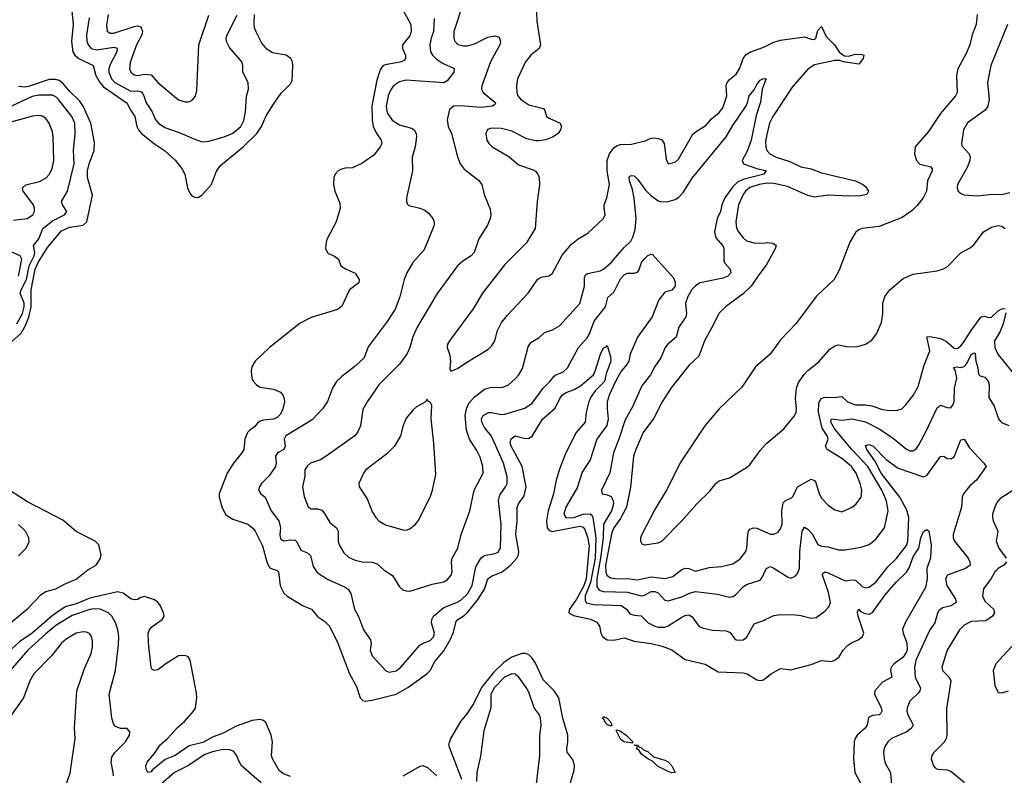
# Model space of a CAD drawing. Header units: inches. Extents: x 1245430 to 1420861, y 606325 to 671315.
# Tile 222 of 256: x 1355617 to 1361405, y 645354 to 649799. Entities that reach past the tile are written whole.
import ezdxf

# ---------------------------------------------------------------- set-up
doc = ezdxf.new("R2010")
doc.units = ezdxf.units.IN
doc.header["$MEASUREMENT"] = 0
doc.layers.add('B3654', color=7, linetype='Continuous')
doc.layers.add('B3664', color=7, linetype='Continuous')

msp = doc.modelspace()

# ---------------------------------------------------------------- linework, layer by layer
at = {"layer": 'B3654', "color": 5}
for points, elevation in [([(1358221.8, 649890), (1358170.1, 649730), (1358168.6, 649690), (1358173.5, 649673.5), (1358192.7, 649652.7), (1358225.3, 649645.3), (1358250, 649645.7), (1358290, 649657.1), (1358370, 649695), (1358410, 649703.2), (1358435.8, 649695.8), (1358444, 649670), (1358439.6, 649650), (1358384.5, 649550), (1358333.6, 649410), (1358332.3, 649390), (1358341.8, 649370), (1358410, 649314.3), (1358414, 649310), (1358410, 649299.3), (1358396, 649290), (1358330, 649281.8), (1358208.2, 649291.8), (1358170.1, 649289.9), (1358144, 649270), (1358130.2, 649210), (1358136.8, 649170), (1358155.6, 649130), (1358191, 648991), (1358206.5, 648950), (1358230, 648919.5), (1358315.2, 648855.2), (1358334, 648830), (1358348.4, 648770), (1358383.4, 648683.4), (1358386.7, 648650), (1358383.1, 648630), (1358366.7, 648590), (1358316, 648510), (1358288.4, 648430), (1358270.4, 648410), (1358222, 648378), (1358191.8, 648350), (1358071.2, 648188.8), (1357952.9, 647990), (1357927.7, 647932.3), (1357911.1, 647870), (1357893.8, 647830), (1357850, 647772.1), (1357727.6, 647650), (1357659.6, 647550), (1357635, 647505), (1357620.7, 647410), (1357605.3, 647374.7), (1357586.7, 647350), (1357419.5, 647230), (1357384.6, 647210), (1357326.3, 647190), (1357310, 647174.8), (1357293.4, 647150), (1357293.4, 647113.4), (1357280.7, 647050), (1357290, 646994), (1357312.1, 646932.1), (1357330, 646922), (1357370, 646920.6), (1357392.6, 646912.6), (1357410, 646893.7), (1357441.1, 646841.1), (1357478.9, 646810), (1357490.2, 646790), (1357490.2, 646730), (1357496.2, 646710), (1357523, 646663), (1357550, 646637.2), (1357590, 646618.4), (1357630, 646610.2), (1357690, 646607.5), (1357718, 646598), (1357760.4, 646560.4), (1357809, 646529), (1357850, 646461.6), (1357870, 646445.3), (1357890, 646438.9), (1357910, 646437.4), (1357930, 646442.3), (1358041.3, 646478.7), (1358110, 646492), (1358130, 646503.1), (1358154, 646530), (1358159.3, 646550), (1358155.8, 646610), (1358159.3, 646630), (1358192.8, 646690), (1358212.4, 646770), (1358264.1, 646910), (1358287.9, 647030), (1358342.4, 647130), (1358340.2, 647170), (1358325, 647225), (1358304.9, 647264.9), (1358262, 647330), (1358244.4, 647384.4), (1358236.6, 647470), (1358243.9, 647510), (1358258.2, 647541.8), (1358290, 647580.7), (1358350, 647625.4), (1358390, 647636.9), (1358450, 647635.3), (1358470, 647640.3), (1358490, 647650.3), (1358530, 647685.7), (1358552, 647710), (1358573.6, 647746.4), (1358605.8, 647874.2), (1358621.3, 647898.7), (1358670, 647928.5), (1358702.2, 647957.8), (1358750, 647973.8), (1358790, 647998), (1358910, 648128.9), (1358937.9, 648230), (1358937.3, 648282.7), (1358943.3, 648296.7), (1358954.9, 648305.1), (1359030, 648321.4), (1359050, 648331.9), (1359094.2, 648370), (1359170, 648457.7), (1359210, 648496.5), (1359221.5, 648518.5), (1359234.7, 648565.3), (1359240.7, 648630), (1359229.2, 648749.2), (1359218.7, 648798.7), (1359201.3, 648850), (1359199.5, 648870), (1359203.5, 648876.5), (1359210, 648882), (1359230, 648879.3), (1359250, 648860.5), (1359296.3, 648796.3), (1359326.3, 648766.3), (1359370, 648733.9), (1359390, 648727.3), (1359430, 648728.7), (1359470, 648740.7), (1359490, 648752.6), (1359517.6, 648782.4), (1359570, 648865.6), (1359769.9, 649110), (1359804.6, 649170), (1359888.1, 649291.9), (1359896.5, 649310), (1359904.8, 649350), (1359935, 649385), (1359950, 649416.9), (1359970, 649442.3), (1359990, 649452.4), (1360000, 649450.8)], 860), ([(1355924.5, 649850), (1355931, 649770), (1355922.3, 649670), (1355929.6, 649610), (1355940.7, 649590), (1355964, 649570), (1356049.1, 649529.1), (1356065.4, 649470), (1356087.4, 649430), (1356110, 649403.5), (1356248.2, 649308.2), (1356266.4, 649270), (1356295, 649230), (1356306.5, 649170), (1356316.3, 649150), (1356333.6, 649130), (1356410, 649068.1), (1356468.1, 649028.1), (1356531.3, 648971.3), (1356570, 648923.8), (1356588.9, 648890), (1356603.7, 648810), (1356618.3, 648778.4), (1356630, 648763.2), (1356650, 648752.2), (1356670, 648755), (1356690, 648767.6), (1356745.2, 648830), (1356773.5, 648906.5), (1356798.6, 648941.4), (1356930, 649050.1), (1357011.1, 649130), (1357038.6, 649170), (1357067.1, 649232.8), (1357110, 649301.6), (1357154.3, 649365.7), (1357210, 649421.6), (1357218.7, 649441.3), (1357222.9, 649530), (1357220.8, 649550), (1357211.8, 649570), (1357183.1, 649590), (1357103.3, 649603.3), (1357070, 649624.2), (1357040.7, 649660.7), (1357006.8, 649726.8), (1356997.7, 649750), (1356995, 649775), (1356997.8, 649830)], 820), ([(1356025.6, 649810), (1356010.1, 649710), (1356011.5, 649671.5), (1356018.9, 649650), (1356037.2, 649630), (1356070, 649621.1), (1356170, 649636.8), (1356191.1, 649631.1), (1356188.8, 649610), (1356150, 649535.8), (1356141.9, 649510), (1356140.9, 649490), (1356156.2, 649450), (1356176.8, 649430), (1356270, 649378.7), (1356310, 649379.6), (1356333.3, 649373.3), (1356347.5, 649350), (1356361, 649310), (1356395.7, 649255.7), (1356413, 649213), (1356433.8, 649190), (1356470, 649164.7), (1356555.4, 649135.4), (1356650, 649092.9), (1356690, 649080.3), (1356730, 649083.6), (1356819.3, 649110), (1356870, 649131.5), (1356917.2, 649170), (1356934.9, 649205.1), (1356943.9, 649256.1), (1356950.7, 649349.3), (1356962.2, 649390), (1356959.7, 649430), (1356929.6, 649490), (1356929.6, 649530), (1356923.6, 649550), (1356850, 649634.7), (1356832.8, 649670), (1356830.7, 649690), (1356836.2, 649710), (1356895.3, 649824.7)], 840), ([(1356138.1, 649830), (1356126.7, 649766.7), (1356131.7, 649731.7), (1356150, 649719), (1356170, 649720.1), (1356290, 649759.4), (1356310, 649763.1), (1356330, 649756.9), (1356338.6, 649730), (1356335, 649710), (1356303.6, 649650), (1356267.4, 649547.4), (1356263.2, 649510), (1356270.2, 649490), (1356290, 649474.7), (1356310, 649470.9), (1356350, 649478.5), (1356390, 649474.4), (1356430, 649428.3), (1356550, 649326.9), (1356590, 649314.9), (1356610, 649314.4), (1356630, 649323), (1356651.4, 649348.6), (1356658, 649382), (1356670.6, 649650), (1356730, 649825.5)], 860), ([(1357870, 649856.5), (1357916.2, 649770), (1357919.2, 649730), (1357910, 649703.5), (1357867.4, 649650), (1357867.2, 649630), (1357884.7, 649590), (1357886, 649570), (1357879.5, 649560.5), (1357861, 649550), (1357766.5, 649533.5), (1357752.6, 649527.4), (1357736.4, 649503.6), (1357717, 649443), (1357687.5, 649292.5), (1357688.6, 649208.6), (1357695, 649170), (1357712.7, 649132.7), (1357741.3, 649090), (1357745.3, 649070), (1357736, 649050), (1357698.7, 649001.3), (1357628, 648952), (1357573.6, 648926.4), (1357530, 648924.4), (1357502.4, 648917.6), (1357488.5, 648910), (1357472.2, 648890), (1357463.6, 648870), (1357461.5, 648830), (1357468.9, 648790), (1357499, 648719), (1357500.8, 648690), (1357477.5, 648610), (1357425.4, 648510), (1357418.6, 648490), (1357415.8, 648450), (1357430, 648424), (1357467.5, 648407.5), (1357491.3, 648390), (1357506, 648350), (1357536, 648330), (1357590, 648307.3), (1357612.2, 648270), (1357610.4, 648250), (1357555.5, 648210), (1357510, 648114), (1357498, 648102), (1357485.8, 648094.2), (1357330, 648046), (1357266.2, 648013.8), (1357085.5, 647870), (1357000.8, 647790), (1356982.5, 647757.4), (1356977.4, 647730), (1356981.3, 647690), (1356990, 647671.8), (1357010, 647650.2), (1357030, 647637.6), (1357110, 647625.8), (1357150, 647607), (1357164.6, 647590), (1357172.9, 647570), (1357174, 647550), (1357165, 647510), (1357150, 647477.7), (1357130, 647458), (1357110, 647448.3), (1357050, 647443.4), (1357030, 647437.3), (1357014.3, 647425.7), (1356997.3, 647402.7), (1356970, 647384.8), (1356956.8, 647370), (1356940.5, 647330), (1356934.3, 647270), (1356923.2, 647250), (1356873.4, 647190), (1356837.7, 647130), (1356789.1, 647009.1), (1356788.9, 646990), (1356806.7, 646926.7), (1356830, 646885.2), (1356870, 646860.6), (1356958.3, 646830), (1356988.2, 646808.2), (1357002.3, 646790), (1357044.2, 646704.2), (1357070.1, 646610), (1357082.4, 646582.4), (1357090, 646572.6), (1357130, 646557.6), (1357138, 646550), (1357147.5, 646467.5), (1357170, 646426), (1357190, 646406.7), (1357283.8, 646350), (1357332.4, 646330), (1357368.5, 646288.5), (1357410, 646260.9), (1357438, 646230), (1357487.2, 646130), (1357555.2, 645950), (1357596.7, 645876.7), (1357619.7, 645810), (1357634.1, 645794.1), (1357650, 645789.3), (1357690, 645794.8), (1357830, 645830.1), (1357898.2, 645870), (1358010.8, 645950), (1358029.9, 645970.1), (1358057.6, 646022.4), (1358110, 646085.7), (1358147.8, 646150), (1358166.2, 646190), (1358182.3, 646257.7), (1358192.4, 646270), (1358230, 646292.7), (1358250, 646311.3), (1358312.9, 646390), (1358350, 646449.1), (1358369.7, 646510.3), (1358390, 646524.3), (1358452.9, 646550), (1358501.9, 646590), (1358539.1, 646630), (1358549, 646650), (1358551, 646670), (1358533.6, 646770), (1358541.9, 646850), (1358542.1, 646930), (1358549.1, 646950), (1358582.9, 646997.1), (1358593.8, 647050), (1358571.4, 647170), (1358506.8, 647290), (1358501.4, 647310), (1358506.4, 647333.6), (1358530, 647350.3), (1358590, 647335), (1358610, 647336.2), (1358630, 647348.1), (1358690, 647449.4), (1358765.9, 647514.1), (1358791.8, 647570), (1358808.5, 647591.5), (1358830, 647606.1), (1358876.1, 647623.9), (1358914.9, 647645.1), (1358990.8, 647709.2), (1359001.1, 647730), (1359031.2, 647830), (1359050, 647867.7), (1359065.2, 647874.8), (1359070, 647882), (1359090, 647817.3), (1359092.5, 647790), (1359064.2, 647715.8), (1359054.5, 647670), (1359002.8, 647617.2), (1358977.3, 647582.7), (1358962.9, 647550), (1358946.3, 647490), (1358941.6, 647430), (1358889.3, 647370.7), (1358826.8, 647250), (1358790, 647155.1), (1358770.6, 647090), (1358754.4, 647010), (1358723.5, 646910), (1358713.6, 646850), (1358718.5, 646810), (1358730, 646793.5), (1358747.9, 646787.9), (1358910, 646819), (1358930, 646814.2), (1358939.2, 646799.2), (1358954.9, 646754.9), (1358964.1, 646704.1), (1358947.4, 646510), (1358932.8, 646467.2), (1358890, 646390.3), (1358849, 646330), (1358846.1, 646310), (1358873.6, 646293.6), (1358972.2, 646272.2), (1359010, 646253.6), (1359025.5, 646230), (1359032.8, 646190), (1359042.3, 646170), (1359070, 646150.7), (1359110.7, 646149.3), (1359170, 646162.7), (1359230, 646142), (1359328.7, 646128.6), (1359393.8, 646113.8), (1359450.8, 646090.8), (1359530, 646035), (1359646.6, 646006.6), (1359723.1, 645963.1), (1359870, 645956.9), (1359893, 645950), (1359950, 645914.9), (1359970, 645910.4), (1359990, 645915.8), (1360000, 645924)], 820), ([(1358654.6, 649845.4), (1358657.8, 649790), (1358679.2, 649650), (1358670.2, 649630), (1358622.8, 649590), (1358590.2, 649549.8), (1358544.2, 649450), (1358537.6, 649410), (1358539.2, 649370), (1358546.2, 649350), (1358562.3, 649330), (1358610, 649298), (1358695.7, 649275.7), (1358704.3, 649264.3), (1358714.9, 649230), (1358730, 649218.5), (1358794.6, 649190), (1358801.3, 649170), (1358796.5, 649150), (1358782.8, 649130), (1358750, 649106.8), (1358710, 649092.7), (1358670, 649086), (1358650, 649086.2), (1358598.4, 649098.4), (1358510, 649142.9), (1358450, 649158.2), (1358390, 649160.5), (1358368.2, 649151.8), (1358358, 649130), (1358363.2, 649090), (1358374.6, 649070), (1358395.3, 649050), (1358492.9, 648992.9), (1358550, 648945.2), (1358635.6, 648915.6), (1358650, 648906.7), (1358663.1, 648890), (1358670.2, 648870), (1358673.4, 648830), (1358659.6, 648730), (1358647.4, 648570), (1358595.2, 648484.8), (1358470, 648358), (1358338.7, 648190), (1358282.2, 648097.8), (1358143.1, 647910), (1358132.4, 647890), (1358130.5, 647870.5), (1358145.8, 647825.8), (1358150.4, 647789.6), (1358144.9, 647744.9), (1358151.6, 647731.6), (1358190, 647746.4), (1358239.1, 647780.9), (1358370, 647858), (1358390, 647877.3), (1358409.6, 647910), (1358425.1, 647970), (1358447.2, 648012.8), (1358482.1, 648057.9), (1358606, 648190), (1358661.6, 648270), (1358670, 648278.4), (1358690, 648286.4), (1358730, 648292.7), (1358750, 648308.2), (1358806.1, 648413.9), (1358862, 648478), (1358899.5, 648510), (1358958, 648542), (1359049.6, 648630), (1359058, 648650), (1359052.2, 648690), (1359054, 648710), (1359069, 648750), (1359083.9, 648830), (1359070.9, 648910), (1359071.5, 648970), (1359084.7, 649010), (1359110, 649044.2), (1359130, 649059.1), (1359150, 649064.7), (1359214.3, 649065.7), (1359294.5, 649085.5), (1359330, 649101.6), (1359350, 649103.8), (1359370, 649099.3), (1359391.9, 649091.9), (1359405.5, 649070), (1359418.5, 648978.5), (1359430, 648951.3), (1359470, 648960.7), (1359490, 648978.8), (1359574.8, 649125.2), (1359596.3, 649143.7), (1359650, 649176.9), (1359683.7, 649216.3), (1359730, 649252.9), (1359750, 649279.5), (1359774.1, 649350), (1359770.7, 649409.3), (1359774.5, 649425.5), (1359790, 649446.3), (1359830, 649478.4), (1359850, 649512.7), (1359869.9, 649570.1), (1359887.1, 649593), (1359910, 649607.8), (1359985.4, 649634.6), (1360000, 649641.8)], 880), ([(1358054.1, 649805.9), (1358050.1, 649730), (1358035.7, 649690), (1358027.6, 649650), (1358031.6, 649610), (1358043.5, 649590), (1358066.8, 649566.8), (1358102.5, 649542.5), (1358171.8, 649511.8), (1358169, 649490), (1358130, 649439.7), (1358110, 649427.1), (1357890, 649443.4), (1357850, 649433.6), (1357815.6, 649410), (1357796.7, 649383.3), (1357782.6, 649350), (1357771.7, 649290), (1357777.6, 649250), (1357806.5, 649206.5), (1357850, 649180.7), (1357920.3, 649160.3), (1357936.9, 649150), (1357948, 649130), (1357950.2, 649110), (1357942.6, 649050), (1357923.9, 648990), (1357926, 648910), (1357890.5, 648750), (1357890.6, 648730), (1357895.5, 648715.5), (1357905.3, 648705.3), (1357970.2, 648690.2), (1357998.4, 648678.4), (1358021.3, 648661.3), (1358045.7, 648630), (1358054.6, 648610), (1358054.6, 648590), (1357995.2, 648444.8), (1357928.9, 648370), (1357893.4, 648310), (1357878.3, 648270), (1357852, 648168), (1357823.7, 648096.3), (1357777.6, 648022.4), (1357666.2, 647873.8), (1357642, 647810), (1357590, 647759.7), (1357510, 647700.5), (1357478.7, 647670), (1357455.3, 647630), (1357426.6, 647553.4), (1357396.5, 647510), (1357335.9, 647444.1), (1357182.6, 647350), (1357171.3, 647330), (1357178.5, 647290), (1357170.2, 647270), (1357133.4, 647250), (1357122, 647230), (1357125.7, 647190), (1357120.8, 647170), (1357083.8, 647116.2), (1357039.6, 647070), (1357026.9, 647050), (1357021.5, 647030), (1357034, 647010), (1357060.3, 646990), (1357096.2, 646910), (1357140.2, 646850), (1357150.2, 646810), (1357146, 646770), (1357150, 646745.5), (1357170, 646733.1), (1357210, 646738.8), (1357236.3, 646736.3), (1357246.4, 646726.4), (1357270, 646678), (1357310, 646662), (1357327.5, 646647.5), (1357342.8, 646582.8), (1357366.2, 646546.2), (1357426.9, 646506.9), (1357530, 646460.7), (1357548.5, 646448.5), (1357562.9, 646422.9), (1357586, 646330), (1357608.7, 646288.7), (1357639.1, 646210), (1357679.6, 646150), (1357683.6, 646130), (1357678, 646090), (1357690, 646056.3), (1357770, 645967.6), (1357790, 645960.7), (1357830, 645967.9), (1357858.5, 645990), (1357970, 646119), (1357990, 646131.8), (1358030, 646147.4), (1358050, 646168.4), (1358055.1, 646190), (1358038, 646250), (1358039.8, 646270), (1358049.4, 646290.6), (1358110, 646340.7), (1358185.4, 646370), (1358210, 646384.2), (1358250, 646421.2), (1358278, 646470), (1358299.3, 646580.7), (1358330, 646632.4), (1358350, 646647.2), (1358410, 646659.1), (1358430, 646667.2), (1358443.9, 646690), (1358448.2, 646828.2), (1358431.1, 646970), (1358439, 647001), (1358473.2, 647050), (1358481.9, 647070), (1358483.4, 647110), (1358461.6, 647190), (1358390, 647348.7), (1358350, 647399.9), (1358334.5, 647430), (1358332.5, 647450), (1358342.1, 647470), (1358373, 647487), (1358390, 647488), (1358450, 647477), (1358470, 647478.9), (1358587.6, 647512.4), (1358630, 647542), (1358694.2, 647630), (1358734.5, 647670), (1358758.6, 647701.4), (1358769.8, 647710.2), (1358810, 647725.4), (1358837.8, 647750), (1358902.4, 647870), (1358953.1, 647926.9), (1358967.7, 647950), (1358994.4, 648025.6), (1359061.4, 648110), (1359075.1, 648164.9), (1359110, 648195.2), (1359150, 648275), (1359170, 648297.1), (1359190, 648307.5), (1359230, 648308.2), (1359250, 648313.1), (1359257.1, 648322.8), (1359271.8, 648370), (1359290, 648392.2), (1359310, 648411.9), (1359330, 648419.6), (1359336.4, 648416.4), (1359460.9, 648280.9), (1359470, 648254), (1359469.5, 648230), (1359450, 648207.6), (1359410, 648196.1), (1359374.7, 648150), (1359335.8, 648050), (1359249, 647931), (1359205, 647830), (1359197.3, 647790), (1359186.8, 647770), (1359153.5, 647730), (1359119.8, 647670), (1359082.3, 647590), (1359071.6, 647550), (1359070.1, 647510), (1359076.5, 647450), (1359069, 647411), (1359009.4, 647330), (1358971, 647210), (1358923.5, 647136.5), (1358894.4, 647045.6), (1358828.5, 646931.5), (1358816.1, 646890), (1358827.8, 646870), (1358850, 646867.4), (1358874, 646870), (1358930, 646889.1), (1358970, 646892.2), (1358982.4, 646882.4), (1358985.7, 646870), (1359003.7, 646750), (1358999.3, 646630), (1358973.1, 646486.9), (1358941, 646410), (1358941.6, 646381.6), (1358950, 646368.5), (1358990, 646358.2), (1359152.6, 646352.6), (1359183.9, 646330), (1359203.7, 646303.7), (1359230, 646294.7), (1359270, 646291.3), (1359311.8, 646250), (1359350, 646230.2), (1359370, 646225.3), (1359410, 646224.4), (1359430, 646232.2), (1359510, 646284.2), (1359530, 646294.1), (1359550, 646296.9), (1359570, 646286.7), (1359610.5, 646230), (1359630, 646220.8), (1359690, 646206.5), (1359770, 646204.2), (1359793.1, 646193.1), (1359818.5, 646158.5), (1359830, 646150.3), (1359847.9, 646147.9), (1359870, 646151.5), (1359890, 646164.2), (1359934.8, 646245.2), (1359990, 646264.7), (1360000, 646269.7)], 840), ([(1355570, 647904.2), (1355625.7, 647954.3), (1355650, 647994.8), (1355670.5, 648049.5), (1355684.5, 648110), (1355685.5, 648210), (1355707.9, 648330), (1355726, 648370), (1355780.9, 648459.1), (1355863, 648557), (1355910, 648577.6), (1355990, 648589.3), (1356011.2, 648610), (1356045.5, 648765.5), (1356016.7, 648870), (1356015.9, 648910), (1356025.2, 648950), (1356054.8, 649030), (1356056.5, 649076.5), (1356035.6, 649190), (1355991.1, 649290), (1355970, 649318.5), (1355910, 649378.1), (1355870, 649426.1), (1355850, 649440.7), (1355830, 649446.9), (1355790, 649446), (1355670, 649405.6), (1355650, 649401.5), (1355610, 649404.8)], 820), ([(1360000, 649437.2), (1359982.8, 649390), (1359972.8, 649312.8), (1359945.7, 649234.3), (1359917.8, 649090), (1359894.2, 649025.7), (1359864.1, 648970), (1359873, 648950), (1359950, 648922.6), (1360000, 648911.3)], 860), ([(1355601, 648010), (1355634.7, 648070), (1355643.6, 648110), (1355643.2, 648130), (1355620.3, 648190), (1355625.2, 648210), (1355656.8, 648270), (1355672.9, 648350), (1355702.2, 648410), (1355705.5, 648430), (1355698.8, 648470), (1355729.4, 648510), (1355752.5, 648570), (1355810, 648615.9), (1355881.1, 648650), (1355894, 648670), (1355869.8, 648710), (1355863.5, 648730), (1355899.1, 648790), (1355936.7, 648950), (1355933, 649030), (1355944.1, 649130), (1355940.5, 649190), (1355924.7, 649230), (1355845.6, 649330), (1355830, 649345), (1355810, 649354.2), (1355730, 649354), (1355690, 649346), (1355570, 649290.6)], 840), ([(1355581.1, 648618.9), (1355660.5, 648630), (1355695.3, 648650), (1355704.8, 648670), (1355705, 648690), (1355699.1, 648710), (1355638, 648790), (1355634.5, 648810), (1355653.9, 648826.1), (1355733.9, 648846.1), (1355772.5, 648867.5), (1355790, 648887.7), (1355801.4, 648910), (1355810, 648930.6), (1355817, 648970), (1355814.4, 649110), (1355810, 649138), (1355789.9, 649189.9), (1355770, 649217.2), (1355750, 649231.7), (1355730, 649235.9), (1355691.7, 649231.7), (1355530, 649185.2)], 860), ([(1360000, 648901.7), (1359992.2, 648890), (1359870, 648859), (1359837.8, 648842.2), (1359807.2, 648812.8), (1359762.1, 648750), (1359744.6, 648710), (1359736.2, 648670), (1359716.9, 648630), (1359702.5, 648550), (1359710, 648515.8), (1359748.8, 648470), (1359755.6, 648455.6), (1359757.5, 648377.5), (1359764, 648364), (1359794, 648330), (1359798.3, 648310), (1359780.3, 648290), (1359750, 648277.3), (1359617.1, 648250), (1359590, 648233.8), (1359568.6, 648211.4), (1359544, 648170), (1359530.3, 648130.3), (1359537.8, 648070), (1359534, 648050), (1359492.9, 647990), (1359475.6, 647930), (1359427.2, 647890), (1359411, 647870), (1359386.2, 647810), (1359350, 647758.3), (1359325, 647710), (1359275.3, 647644.7), (1359218.8, 647521.2), (1359176.3, 647443.7), (1359139.8, 647330), (1359107.7, 647250), (1359086.6, 647133.4), (1359037.6, 647030), (1359041.6, 647010), (1359070, 647004.4), (1359093.8, 646993.8), (1359105.8, 646970), (1359107.3, 646950), (1359095.6, 646910), (1359049.4, 646830), (1359046.9, 646750), (1359032.4, 646630), (1359010.3, 646510), (1359010, 646463.6), (1359023.5, 646443.5), (1359050, 646435.2), (1359190, 646430.1), (1359270, 646410.1), (1359290, 646413.9), (1359330, 646434.8), (1359350, 646435), (1359370, 646427), (1359410, 646383), (1359430, 646380.7), (1359510, 646403.9), (1359555.1, 646424.9), (1359590, 646435.5), (1359719.4, 646419.4), (1359790, 646401.3), (1359810, 646405.5), (1359824.2, 646415.8), (1359870, 646462.6), (1359890, 646476.8), (1359970, 646502), (1359982.2, 646517.8), (1360000, 646555.9)], 860), ([(1360000, 648834.7), (1359964, 648830), (1359910, 648810.7), (1359884.4, 648790), (1359869.7, 648770.3), (1359843.3, 648710), (1359827.4, 648610), (1359831.7, 648571.7), (1359842.8, 648550), (1359870, 648514.6), (1359890, 648497.3), (1359943.1, 648483.1), (1360000, 648486.6)], 880), ([(1355609.9, 648290), (1355630.3, 648390), (1355619.8, 648410), (1355570.7, 648430.7)], 860), ([(1360000, 648346.2), (1359961.6, 648298.4), (1359917.7, 648230), (1359870, 648186.2), (1359766.3, 648110), (1359726.9, 648070), (1359698.6, 648010), (1359642.3, 647910), (1359610, 647819.7), (1359550, 647763.5), (1359447.2, 647632.8), (1359394.2, 647550), (1359345.3, 647454.7), (1359283.2, 647370), (1359239.1, 647270), (1359226.1, 647230), (1359208.8, 647048.8), (1359184, 646930), (1359150, 646863.9), (1359109.7, 646810), (1359097.3, 646782.7), (1359060.9, 646590), (1359062.8, 646550), (1359068.5, 646530), (1359090, 646514.6), (1359130, 646510.1), (1359190, 646510.9), (1359250, 646504.3), (1359330, 646521.1), (1359410, 646510.6), (1359456, 646524), (1359510, 646564.3), (1359530, 646572.7), (1359550, 646571), (1359590, 646554.1), (1359670, 646576.8), (1359742, 646582), (1359810, 646597.6), (1359853.3, 646626.7), (1359885, 646670), (1359891.2, 646690), (1359897.3, 646770), (1359901.8, 646790), (1359910, 646801.7), (1359930, 646810.2), (1359950, 646807.7), (1360000, 646785.6)], 880), ([(1360000, 647805), (1359943.4, 647756.6), (1359862.5, 647637.5), (1359728.4, 647510), (1359644.8, 647410), (1359503.3, 647196.7), (1359419.8, 647030), (1359350, 646917.4), (1359274, 646770), (1359266.6, 646750), (1359265.7, 646730), (1359275.3, 646715.3), (1359290, 646709.5), (1359370, 646721.8), (1359392.2, 646730), (1359510, 646850.2), (1359597.5, 646950), (1359675.1, 647024.9), (1359710, 647070.2), (1359730, 647086), (1359790, 647103.2), (1359890, 647163.6), (1359910, 647180.3), (1359970, 647264.2), (1360000, 647297.2)], 920), ([(1355562.6, 646250), (1355664.4, 646335.6), (1355742.9, 646417), (1355770, 646434.4), (1355830, 646450.1), (1355881.1, 646478.9), (1355950, 646507.8), (1356017.9, 646562.1), (1356066.6, 646590), (1356092.2, 646630), (1356095.6, 646650), (1356081.6, 646710), (1356061.6, 646730), (1355950, 646788.7), (1355870, 646853.9), (1355662.9, 646962.9), (1355564.8, 647024.8)], 820), ([(1355610, 646644), (1355656, 646690), (1355673.4, 646726.6), (1355671.5, 646750), (1355651.3, 646790), (1355610, 646828)], 840), ([(1357210, 645346.6), (1357164.9, 645364.9), (1357142.9, 645382.8), (1357104.1, 645450), (1357098.3, 645470), (1357102.7, 645550), (1357096.2, 645590), (1357064.4, 645664.4), (1357050, 645676.4), (1357030, 645681), (1356983.8, 645676.2), (1356890, 645642.7), (1356816.6, 645603.4), (1356750, 645577.7), (1356693, 645547), (1356613.2, 645526.8), (1356531.1, 645470), (1356473.3, 645446.7), (1356396, 645384), (1356390, 645373.6), (1356370, 645369.2), (1356361.1, 645390), (1356359.1, 645410), (1356366, 645430), (1356412.9, 645487.1), (1356441.1, 645530), (1356486.4, 645570), (1356545, 645635), (1356586, 645670), (1356639.8, 645730), (1356650, 645750.8), (1356657.8, 645810), (1356656.5, 645836.5), (1356618.5, 646030), (1356607.3, 646050), (1356590, 646058.7), (1356550, 646055.8), (1356476.1, 646010), (1356430, 645974.4), (1356409.8, 645969.8), (1356396.8, 645976.8), (1356390, 645987), (1356373.6, 646133.6), (1356373.4, 646190), (1356380.2, 646210), (1356393.1, 646226.9), (1356454.7, 646270), (1356467, 646290), (1356462.8, 646310), (1356444.4, 646350), (1356430, 646372.3), (1356410, 646385), (1356350, 646404.7), (1356330, 646399.7), (1356310, 646388.2), (1356290, 646385.4), (1356270, 646392.3), (1356225.8, 646425.8), (1356192.1, 646432.1), (1356030, 646396.1), (1355950, 646362.4), (1355890, 646345.7), (1355867.2, 646332.8), (1355807.6, 646292.4), (1355691, 646190), (1355619, 646141), (1355550, 646078.1)], 820), ([(1356168.5, 645350), (1356167.2, 645370), (1356154.1, 645430), (1356159.8, 645460.2), (1356174.3, 645485.7), (1356238.9, 645550), (1356262, 645590), (1356265.2, 645610), (1356250, 645629), (1356210, 645629.4), (1356181.1, 645641.1), (1356170, 645653.2), (1356158.9, 645690), (1356143.5, 645830), (1356179.8, 645970), (1356198.7, 646121.3), (1356199.9, 646170), (1356194, 646210), (1356181, 646250), (1356158.5, 646290), (1356139.2, 646310), (1356090.4, 646330.4), (1356052.2, 646332.2), (1356030, 646328.4), (1355926.6, 646293.4), (1355830, 646234.3), (1355770, 646186), (1355666, 646090), (1355560.4, 645970)], 840), ([(1355890, 645299.1), (1355914.2, 645365.8), (1355942.4, 645570), (1355938.7, 645630), (1355952.8, 645850), (1355998, 645982), (1356038.4, 646070), (1356045.7, 646110), (1356045.6, 646145.6), (1356038.7, 646170), (1356027, 646187), (1356010, 646196.1), (1355990, 646198.4), (1355950, 646190.7), (1355890, 646154.2), (1355862.2, 646130), (1355803.9, 646056.1), (1355700.2, 645950), (1355676.9, 645910), (1355640.2, 645810), (1355569.2, 645710)], 860), ([(1358849, 645289), (1358876.3, 645383.7), (1358878.7, 645410), (1358870, 645441.7), (1358835.5, 645490), (1358832.7, 645510), (1358840.2, 645550), (1358839.9, 645590), (1358810.4, 645690), (1358786.4, 645810), (1358760.1, 645850), (1358695.1, 645915.1), (1358650, 646012.9), (1358630, 646043.4), (1358610, 646061.9), (1358590, 646069.9), (1358570, 646069.9), (1358510, 646048.8), (1358462.7, 646017.3), (1358402, 645958), (1358332, 645870), (1358285, 645775), (1358245.2, 645714.8), (1358208.3, 645670), (1358148.9, 645570), (1358138.6, 645530), (1358214.3, 645330)], 820), ([(1358651.6, 645270), (1358674, 645470), (1358675.1, 645584.9), (1358682.3, 645650), (1358679.3, 645690), (1358671.3, 645711.3), (1358641, 645750), (1358610, 645842.7), (1358595.1, 645870), (1358551.1, 645930), (1358530, 645948.4), (1358510, 645950.6), (1358468.1, 645930), (1358408.6, 645870), (1358387.4, 645830), (1358386, 645750), (1358345.5, 645614.5), (1358327, 645467), (1358305, 645370), (1358302.1, 645317.9)], 840), ([(1357037.3, 645310), (1356921.4, 645410), (1356908.7, 645430), (1356892.5, 645472.5), (1356874.7, 645494.7), (1356844.7, 645504.7), (1356804.4, 645504.4), (1356750, 645491.9), (1356704.7, 645475.3), (1356609.6, 645410.4), (1356526.9, 645370), (1356450, 645304.1)], 840), ([(1358070, 645350.6), (1358017.1, 645397.1), (1357988.7, 645408.7), (1357970, 645405.8), (1357870, 645349.5)], 820)]:
    msp.add_lwpolyline(points, dxfattribs=dict(at, elevation=elevation))
for points, elevation in [([(1358010, 647566), (1358002, 647550), (1357950, 647520.7), (1357930, 647503.6), (1357890, 647455.1), (1357870.6, 647410.6), (1357855.8, 647350), (1357820.4, 647290), (1357775, 647245), (1357652.4, 647150), (1357637.6, 647130), (1357610.5, 647070), (1357612.7, 647050), (1357659.6, 646979.6), (1357690, 646903.8), (1357710, 646870.4), (1357730, 646848.5), (1357767.2, 646827.2), (1357870, 646797.6), (1357890, 646796.4), (1357910, 646803.8), (1357944.5, 646830), (1357960.5, 646850), (1358029.7, 646990), (1358044.7, 647030), (1358063.9, 647123.9), (1358052.4, 647307.6), (1358036.3, 647450), (1358039.3, 647530), (1358030, 647548.7), (1358016.4, 647556.4)], 880), ([(1359090, 645643), (1359070, 645653.3), (1359055.8, 645670), (1359056.1, 645676.1), (1359045.1, 645690), (1359050, 645699.3), (1359070, 645690.2), (1359088.4, 645670), (1359097.6, 645650), (1359096, 645644)], 780), ([(1359216.4, 645543.6), (1359210, 645544.2), (1359168, 645550), (1359150, 645565.4), (1359123.8, 645616.2), (1359130, 645620.5), (1359150, 645613.4), (1359181.7, 645590), (1359220.7, 645550)], 780), ([(1359451.8, 645368.2), (1359430, 645375.1), (1359366.7, 645406.7), (1359337.1, 645437.1), (1359309.7, 645450), (1359270, 645480.5), (1359259.2, 645499.2), (1359245.4, 645510), (1359249, 645529), (1359229, 645531), (1359250, 645530.3), (1359259.1, 645519.1), (1359270, 645516.9), (1359283.9, 645503.9), (1359311.8, 645491.8), (1359342.6, 645462.6), (1359410, 645443.2), (1359430, 645432.2), (1359451.3, 645410), (1359470, 645369.6)], 780)]:
    msp.add_lwpolyline(points, close=True, dxfattribs=dict(at, elevation=elevation))
at = {"layer": 'B3664', "color": 5}
for points, elevation in [([(1361246.6, 649830), (1361239.3, 649770), (1361216.3, 649710), (1361202.3, 649650), (1361180.6, 649599.4), (1361131.2, 649510), (1361125, 649470), (1361129, 649370), (1361118.3, 649350), (1361030, 649246.2), (1360960.1, 649139.9), (1360882, 649050), (1360877.4, 649010), (1360889.3, 648969.3), (1360909.4, 648949.4), (1360973.6, 648933.6), (1360980.3, 648920.3), (1360981.6, 648910), (1360953, 648850), (1360947.1, 648790), (1360928.8, 648750), (1360893.8, 648706.2), (1360863.1, 648676.9), (1360804.2, 648635.8), (1360670, 648582), (1360570.2, 648569.8), (1360550, 648562), (1360530, 648547.3), (1360498, 648490), (1360434.9, 648325.1), (1360406, 648270), (1360299.2, 648170), (1360179.3, 648010), (1360090, 647914.5), (1360029.7, 647830.3), (1360000, 647805)], 920), ([(1361423.6, 649770), (1361325.8, 649530), (1361306.2, 649430), (1361315.9, 649330), (1361309.2, 649290.8), (1361293.3, 649266.7), (1361188.1, 649191.9), (1361165.8, 649150), (1361153.4, 649070), (1361155.9, 649055.9), (1361198.5, 649010), (1361204.5, 648990), (1361202.6, 648970), (1361186.2, 648930), (1361130.4, 648830), (1361127.7, 648810), (1361134.8, 648790), (1361154, 648774), (1361168.8, 648768.8), (1361250, 648762.4), (1361330, 648771.5), (1361390, 648770.3), (1361437.8, 648782.2)], 940), ([(1360000, 649641.8), (1360050, 649666.3), (1360090, 649678.2), (1360230, 649697.3), (1360270, 649683.9), (1360290, 649682.6), (1360296.4, 649690), (1360310, 649735.5), (1360330, 649757.6), (1360358.7, 649698.7), (1360407.1, 649650), (1360434.9, 649610), (1360450, 649596), (1360466.8, 649586.8), (1360490, 649583.5), (1360530, 649594.8), (1360570, 649594.3), (1360579.5, 649590), (1360575.8, 649570), (1360550, 649536.1), (1360460.7, 649550), (1360438, 649558), (1360410, 649559.3), (1360290, 649532), (1360250, 649507.8), (1360158, 649402), (1360043.9, 649230), (1360025.8, 649190), (1360010, 649122.7), (1360002.2, 649082.2), (1360003.2, 649050), (1360010.2, 649030), (1360027.6, 649010), (1360063.7, 648990), (1360144.4, 648964.4), (1360210, 648933.9), (1360270, 648920.7), (1360330, 648897.9), (1360530.7, 648850.7), (1360574, 648830), (1360590, 648817.4), (1360606.7, 648790), (1360596.3, 648770), (1360557.2, 648762.8), (1360490, 648759.6), (1360370, 648766.7), (1360290, 648754.8), (1360250, 648765), (1360130, 648816.3), (1360050, 648834), (1360010, 648836), (1360000, 648834.7)], 880), ([(1360000, 649450.8), (1360004.7, 649450), (1360000, 649437.2)], 860), ([(1360000, 648911.3), (1360005.5, 648910), (1360000, 648901.7)], 860), ([(1360000, 647297.2), (1360010, 647308.2), (1360110, 647391.7), (1360171.4, 647468.6), (1360181.2, 647490), (1360183.4, 647510), (1360177.8, 647570), (1360182.9, 647630), (1360195.8, 647664.2), (1360228.7, 647711.3), (1360250, 647734.6), (1360314.9, 647785.1), (1360380.3, 647859.7), (1360410, 647880.5), (1360430, 647885.7), (1360490, 647874.4), (1360543.3, 647876.7), (1360590, 647888.9), (1360627, 647913), (1360653.5, 647950), (1360683.3, 648016.7), (1360692.1, 648067.9), (1360691.6, 648130), (1360703.1, 648170), (1360732.2, 648210), (1360810, 648275.5), (1360870, 648301.2), (1361010, 648321.6), (1361047.9, 648332.1), (1361070, 648343.8), (1361150, 648428), (1361204.4, 648455.6), (1361226.6, 648473.4), (1361283.1, 648550), (1361330, 648577.6), (1361370, 648587.9), (1361390, 648583.6), (1361410.4, 648570)], 920), ([(1360000, 648486.6), (1360010, 648487.2), (1360044.3, 648484.3), (1360064.9, 648470), (1360059.2, 648450), (1360006.1, 648353.9), (1360000, 648346.2)], 880), ([(1360000, 646785.6), (1360030, 646772.3), (1360050, 646771.4), (1360075.4, 646784.6), (1360090, 646803.8), (1360098.9, 646830), (1360097.1, 646910), (1360104.5, 646955.5), (1360119.2, 646970), (1360153.8, 646986.2), (1360164.3, 646995.7), (1360190, 647051), (1360270, 647095.5), (1360290, 647088.7), (1360297, 647077), (1360317.2, 647010), (1360330, 646983.1), (1360370, 646943.1), (1360410, 646914.4), (1360450, 646903.1), (1360511.8, 646930), (1360535.1, 646950), (1360563, 646990), (1360567.2, 647030), (1360558.2, 647070), (1360535.4, 647130), (1360506.3, 647170), (1360450, 647217), (1360363.7, 647270), (1360355, 647290), (1360369.1, 647330.9), (1360364.1, 647350), (1360335.3, 647395.3), (1360313.1, 647490), (1360314.6, 647545.4), (1360329.4, 647570), (1360350, 647578.2), (1360403.7, 647576.3), (1360450, 647582.3), (1360483.9, 647550), (1360530, 647532.5), (1360590, 647532.5), (1360626.8, 647526.8), (1360690, 647505.7), (1360730, 647498.9), (1360778, 647502), (1360802.7, 647510), (1360824.7, 647530), (1360870, 647587.2), (1360899, 647641), (1360933.8, 647766.2), (1360968.4, 647850), (1360950, 647932.2), (1360970, 647935.7), (1361030, 647923.3), (1361064.6, 647904.6), (1361110, 647866.6), (1361130, 647864.6), (1361150, 647879.7), (1361170, 647906.4), (1361209.9, 647970), (1361270, 648051.5), (1361290, 648054.3), (1361310, 648047.6), (1361330, 648049.4), (1361370, 648086.8), (1361390, 648098.5), (1361410, 648099.3)], 880), ([(1361413.5, 648073.5), (1361399, 648010), (1361379.6, 647960.4), (1361348.6, 647908.6), (1361350, 647870.6), (1361368, 647830), (1361465.8, 647710)], 880), ([(1360000, 646555.9), (1360006.6, 646570), (1360021.5, 646578.5), (1360030, 646581.1), (1360050, 646572.6), (1360130, 646520.2), (1360150, 646512.9), (1360175.5, 646524.4), (1360190, 646541.6), (1360201.8, 646570), (1360203.4, 646670), (1360217.7, 646790), (1360230, 646813.4), (1360250, 646800.6), (1360274.9, 646774.9), (1360310, 646711.3), (1360330, 646702), (1360370, 646696.9), (1360430, 646680.2), (1360470, 646679.7), (1360563.7, 646696.3), (1360610, 646711.6), (1360650, 646743.1), (1360701.4, 646810), (1360722.1, 646910), (1360712, 646968), (1360685.4, 647030), (1360602.3, 647170), (1360508, 647270), (1360408.5, 647390), (1360386.5, 647430), (1360388.8, 647450), (1360450, 647442.9), (1360510, 647451.3), (1360590, 647433.1), (1360674.5, 647390), (1360754, 647334), (1360830, 647271.5), (1360850, 647261.7), (1360870, 647263.2), (1360890, 647276.9), (1360903, 647297), (1360942.3, 647370), (1361010, 647514.4), (1361030, 647531.8), (1361070, 647516.9), (1361090, 647516.1), (1361105.1, 647534.9), (1361110.4, 647550), (1361112.9, 647630), (1361125.4, 647690), (1361116, 647736), (1361106.8, 647753.2), (1361123.9, 647756.1), (1361150, 647752.7), (1361170, 647758), (1361184.4, 647775.6), (1361210, 647828.1), (1361230, 647838.7), (1361234.3, 647834.3), (1361238.4, 647790), (1361250.1, 647750), (1361252.8, 647712.8), (1361262.9, 647702.9), (1361290, 647694.9), (1361310, 647672), (1361315.7, 647650), (1361315.3, 647575.3), (1361345.6, 647525.6), (1361370.4, 647450), (1361389.1, 647429.1), (1361431.1, 647411.1)], 860), ([(1360000, 646269.7), (1360050, 646294.6), (1360090, 646299.5), (1360177.2, 646297.2), (1360210, 646293.4), (1360270, 646277), (1360298.8, 646281.2), (1360350, 646318.4), (1360374.6, 646345.4), (1360384.5, 646370), (1360371.9, 646428.1), (1360336.2, 646530), (1360338.3, 646541.7), (1360349.9, 646550.1), (1360370, 646545.3), (1360470, 646498.3), (1360510, 646504.2), (1360530, 646502), (1360570, 646465.2), (1360590, 646456.9), (1360610, 646460.2), (1360650.8, 646490), (1360720.5, 646579.5), (1360770, 646626.9), (1360830, 646705.8), (1360838.7, 646730), (1360844.7, 646870), (1360833.2, 646913.2), (1360791.7, 646990), (1360682.2, 647130), (1360643.5, 647203.5), (1360596.5, 647270), (1360590, 647293.4), (1360610, 647299.1), (1360634, 647290), (1360710, 647212.2), (1360781, 647161), (1360930, 647108.4), (1360950, 647117.1), (1361030, 647228.5), (1361050, 647230.3), (1361070, 647218), (1361090, 647214.9), (1361110, 647227), (1361150, 647327.7), (1361170, 647330.6), (1361200.5, 647280.5), (1361284.9, 647190), (1361298, 647170), (1361240.9, 647090), (1361203.1, 647056.9), (1361165.6, 647010), (1361156.8, 646990), (1361153, 646930), (1361105.4, 646770), (1361105.4, 646750), (1361112.8, 646730), (1361193.2, 646630), (1361203.6, 646610), (1361204.2, 646590), (1361178, 646570), (1361070.5, 646530), (1361059, 646510), (1361067.5, 646470), (1361119, 646390), (1361121.5, 646370), (1361093.7, 646350), (1361041.4, 646338.6), (1361019.8, 646320.2), (1361012.4, 646307.6), (1360996.8, 646250), (1360967.2, 646210), (1360885.1, 646030), (1360877.6, 645990), (1360880.4, 645930), (1360913.1, 645866.9), (1360909.3, 645850), (1360900.6, 645839.4), (1360849.1, 645790), (1360834.2, 645750), (1360833.2, 645730), (1360838.8, 645710), (1360870.2, 645650), (1360859.1, 645630), (1360831.4, 645608.6), (1360742.8, 645570), (1360720.7, 645550), (1360700.9, 645519), (1360695.4, 645490), (1360699.3, 645450), (1360705.9, 645425.9), (1360736.9, 645370), (1360746.5, 645250)], 840), ([(1361489, 647051), (1361379.8, 646980.2), (1361361.5, 646958.5), (1361348.7, 646931.3), (1361336.5, 646890), (1361335.5, 646870), (1361340.2, 646850), (1361367.4, 646790), (1361358.3, 646730), (1361372.6, 646690), (1361415.5, 646630)], 860), ([(1360000, 645924), (1360030.8, 645949.2), (1360090, 645981.6), (1360150, 645974.4), (1360270, 646006), (1360330, 646029.2), (1360390, 646023.2), (1360410, 646030.2), (1360434.2, 646050), (1360458.7, 646090), (1360482.8, 646117.2), (1360506.3, 646133.7), (1360550, 646153), (1360572.5, 646170), (1360579.2, 646190), (1360544.6, 646295.4), (1360542.9, 646317.1), (1360549.5, 646330), (1360558.6, 646318.6), (1360585.2, 646305.2), (1360610, 646302.4), (1360630, 646311.7), (1360705.6, 646414.4), (1360770, 646488.8), (1360830.7, 646549.3), (1360845.3, 646574.7), (1360870, 646639.3), (1360902.8, 646690), (1360914.4, 646750), (1360930, 646788.5), (1360950, 646800.3), (1360962, 646790), (1360976.1, 646710), (1360972.1, 646632.1), (1360950.1, 646570), (1360952, 646510), (1360942.4, 646457.6), (1360825, 646255), (1360807.7, 646212.3), (1360811.5, 646190), (1360832.7, 646132.7), (1360833.8, 646093.8), (1360830, 646079), (1360811.4, 646048.6), (1360758.2, 646010), (1360739.6, 645990), (1360736.8, 645970), (1360744.7, 645930), (1360690, 645902.2), (1360644.6, 645850), (1360642.3, 645830), (1360680.6, 645750), (1360684.7, 645730), (1360680, 645720), (1360670, 645709.8), (1360630, 645705.1), (1360606, 645694), (1360599, 645650), (1360586.5, 645630), (1360540.7, 645590), (1360528.3, 645570), (1360523.5, 645550), (1360519.3, 645450), (1360527.1, 645370), (1360570.3, 645290)], 820), ([(1361417.3, 646610), (1361402.3, 646590), (1361370, 646570.7), (1361350.1, 646549.9), (1361328.7, 646511.3), (1361283.9, 646450), (1361277.2, 646410), (1361290, 646378), (1361341.8, 646330), (1361346.7, 646310), (1361335.6, 646290), (1361297, 646263), (1361210, 646257.8), (1361170, 646237.6), (1361142.4, 646210), (1361069.2, 646090), (1361037.4, 645990), (1361042.6, 645970), (1361080.4, 645930), (1361090.3, 645910), (1361065.4, 645745.4), (1361067.5, 645590), (1361062.8, 645570), (1361050.9, 645549.1), (1360990, 645486.6), (1360979.5, 645470), (1360975.8, 645450), (1360988.7, 645408.7), (1360998.4, 645398.4), (1361012, 645390), (1361070, 645385.3), (1361090, 645378.4), (1361171.5, 645311.5)], 860), ([(1361535, 646205), (1361355.8, 646010), (1361339.3, 645970), (1361350, 645882), (1361370, 645841), (1361390, 645838.8), (1361429.6, 645850.4)], 880)]:
    msp.add_lwpolyline(points, dxfattribs=dict(at, elevation=elevation))

doc.saveas('drawing.dxf')
